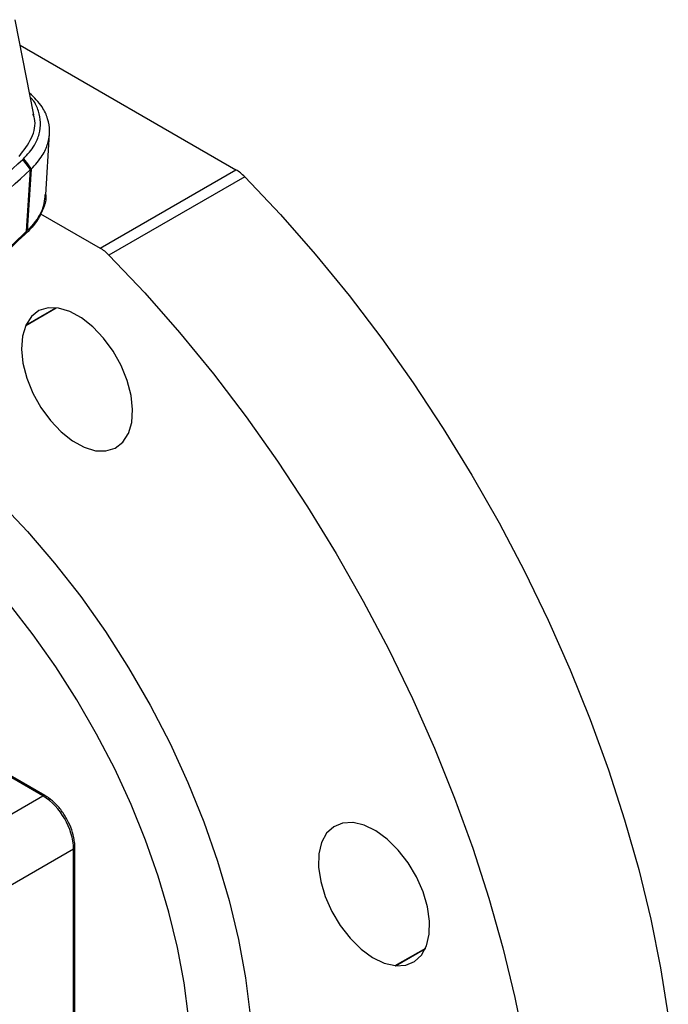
# Model space of a CAD drawing. Header units: millimetres. Extents: x 15 to 415, y 5 to 292.
# Tile 10 of 32: x 125 to 140, y 219 to 241. Entities that reach past the tile are written whole.
import ezdxf

# ---------------------------------------------------------------- set-up
doc = ezdxf.new("R2010")
doc.units = ezdxf.units.MM

msp = doc.modelspace()

# ---------------------------------------------------------------- linework, layer by layer
at = {"color": 7, "linetype": 'Continuous', "lineweight": 25}
for p, q in [((125.3156, 239.2049), (124.8842, 241.3819)), ((124.9996, 240.7996), (129.9442, 237.9452)), ((125.5883, 237.3716), (125.6731, 238.7767)), ((125.2393, 237.9458), (125.0623, 238.1811)), ((125.1484, 236.5332), (125.2393, 237.9458)), ((125.2538, 237.9597), (125.1637, 236.5478)), ((126.8329, 236.1491), (129.9442, 237.9452)), ((130.1468, 237.7849), (127.0355, 235.9888)), ((125.5901, 237.3994), (125.5901, 237.4024)), ((125.469, 236.9365), (126.8329, 236.1491)), ((125.1484, 236.5332), (125.1637, 236.5478)), ((125.1295, 234.3839), (125.1268, 234.3779)), ((127.4813, 231.9013), (127.4786, 231.8953)), ((125.5693, 223.604), (119.7978, 226.9358)), ((110.3872, 214.8635), (125.5193, 223.5991)), ((132.6301, 222.9834), (132.6236, 222.984)), ((126.2264, 222.3743), (111.0943, 213.6388)), ((126.2264, 201.9608), (126.2264, 222.3743)), ((126.2557, 202.0016), (126.2557, 222.4151)), ((133.6042, 219.7052), (133.5977, 219.7058))]:
    msp.add_line(p, q, dxfattribs=at)
at = {"color": 8, "linetype": 'Continuous', "lineweight": 25}
for p, q in [((125.1268, 234.3779), (125.825, 234.781)), ((125.1295, 234.3839), (125.8185, 234.7817)), ((125.5193, 223.5991), (119.7697, 226.9183)), ((133.5977, 219.7058), (134.2957, 220.1088)), ((133.6042, 219.7052), (134.293, 220.1028))]:
    msp.add_line(p, q, dxfattribs=at)
at = {"color": 7, "linetype": 'Continuous', "lineweight": 25, "flags": 128}
for points in [[(125.076, 238.1941), (125.1649, 238.0769), (125.2538, 237.9597)], [(130.1468, 237.7849), (130.9665, 236.9171), (131.7652, 236.0077), (132.5404, 235.0598), (133.2895, 234.0766), (134.01, 233.0611), (134.6995, 232.0168), (135.3558, 230.947), (135.9768, 229.8554), (136.5603, 228.7455), (137.1045, 227.621), (137.6076, 226.4854), (138.0679, 225.3427), (138.4839, 224.1965), (138.8542, 223.0506), (139.1777, 221.9089), (139.4532, 220.7749), (139.6799, 219.6525), (139.857, 218.5454)], [(127.0355, 235.9888), (127.8552, 235.121), (128.654, 234.2116), (129.4291, 233.2637), (130.1782, 232.2805), (130.8987, 231.265), (131.5882, 230.2207), (132.2446, 229.1509), (132.8655, 228.0593), (133.449, 226.9494), (133.9932, 225.8249), (134.4963, 224.6893), (134.9566, 223.5466), (135.3726, 222.4004), (135.743, 221.2546), (136.0664, 220.1128), (136.342, 218.9788), (136.5686, 217.8564)], [(127.4813, 231.9013), (127.5569, 232.1523), (127.5778, 232.4466), (127.543, 232.7712), (127.4542, 233.1122), (127.3152, 233.4544), (127.132, 233.783), (126.9127, 234.0837), (126.6669, 234.3432), (126.4053, 234.5502), (126.1393, 234.6957), (125.8805, 234.7733), (125.6404, 234.7797), (125.4293, 234.7145), (125.2565, 234.5806), (125.1295, 234.3839)], [(125.1268, 234.3779), (125.0512, 234.1269), (125.0303, 233.8327), (125.0651, 233.508), (125.1539, 233.1671), (125.2929, 232.8248), (125.4761, 232.4962), (125.6954, 232.1956), (125.9412, 231.9361), (126.2028, 231.729), (126.4688, 231.5835), (126.7276, 231.5059), (126.9677, 231.4995), (127.1788, 231.5647), (127.3516, 231.6986), (127.4786, 231.8953)], [(132.6236, 222.984), (132.3897, 222.9724), (132.1874, 222.8896), (132.0254, 222.7394), (131.9108, 222.5282), (131.8487, 222.2652), (131.8418, 221.9621), (131.8903, 221.632), (131.9921, 221.2893), (132.1428, 220.9491), (132.3358, 220.6262), (132.5627, 220.3347), (132.8135, 220.0873), (133.0773, 219.8949), (133.3426, 219.7659), (133.5977, 219.7058)], [(133.6042, 219.7052), (133.8381, 219.7168), (134.0404, 219.7996), (134.2024, 219.9498), (134.3169, 220.161), (134.3791, 220.424), (134.386, 220.7271), (134.3375, 221.0572), (134.2357, 221.3999), (134.085, 221.7401), (133.892, 222.063), (133.6651, 222.3545), (133.4143, 222.6019), (133.1505, 222.7943), (132.8852, 222.9233), (132.6301, 222.9834)]]:
    msp.add_lwpolyline(points, dxfattribs=at)
at = {"color": 8, "linetype": 'Continuous', "lineweight": 25, "flags": 128}
for points in [[(124.3163, 230.5332), (124.5181, 230.3349), (125.1655, 229.6544), (125.7899, 228.9289), (126.3873, 228.1632), (126.954, 227.3619), (127.4864, 226.5301), (127.9813, 225.673), (128.4354, 224.796), (128.846, 223.9045), (129.2105, 223.0043), (129.5266, 222.1008), (129.7923, 221.1998), (130.0059, 220.3069), (130.1661, 219.4278), (130.272, 218.5678)], [(128.8569, 218.5299), (128.757, 219.3157), (128.6079, 220.1186), (128.4106, 220.9336), (128.1662, 221.7557), (127.8764, 222.5799), (127.5428, 223.401), (127.1675, 224.214), (126.7529, 225.0139), (126.3015, 225.7958), (125.8161, 226.5548), (125.2996, 227.2863), (124.7553, 227.9857), (124.1865, 228.6488), (123.5967, 229.2714), (123.582, 229.2861)]]:
    msp.add_lwpolyline(points, dxfattribs=at)
at = {"color": 7, "linetype": 'Continuous', "lineweight": 25}
for centre, radius, start, end in [((129.4551, 237.1189), 0.9602, 43.91692, 59.3813), ((126.3439, 235.3228), 0.9602, 43.91692, 59.3813), ((124.6912, 222.3045), 1.5368, 2.60548, 57.39452)]:
    msp.add_arc(centre, radius, start, end, dxfattribs=at)
at = {"color": 8, "linetype": 'Continuous', "lineweight": 25}
for centre, radius, start, end in [((125.5483, 223.5609), 0.0479, 64.04115, 127.25364), ((126.2056, 222.4201), 0.0503, 294.37597, 354.29015)]:
    msp.add_arc(centre, radius, start, end, dxfattribs=at)
at = {"color": 7, "linetype": 'Continuous', "lineweight": 25}
for points, knots in [([(125.2538, 237.9597), (125.3464, 238.0612), (125.517, 238.2483), (125.6454, 238.5453), (125.6895, 238.8298), (125.6423, 239.1123), (125.5099, 239.412), (125.3223, 239.5962), (125.2177, 239.699)], [0, 0, 0, 0, 0.1838524, 0.3389538, 0.494055, 0.6491425, 0.8042301, 1, 1, 1, 1]), ([(125.076, 238.1941), (125.168, 238.2959), (125.3325, 238.4778), (125.4477, 238.763), (125.4832, 239.0286), (125.4271, 239.2898), (125.3495, 239.4854), (125.2563, 239.5818), (125.237, 239.6017)], [0, 0, 0, 0, 0.2295655, 0.4104663, 0.5913671, 0.7720719, 0.9527819, 1, 1, 1, 1]), ([(124.9793, 238.2458), (125.0835, 238.3857), (125.2919, 238.6658), (125.3724, 239.009), (125.3057, 239.1871), (125.2932, 239.2203)], [0, 0, 0, 0, 0.4483229, 0.8970218, 1, 1, 1, 1]), ([(117.4109, 232.5817), (117.5514, 232.6634), (118.2541, 233.0719), (119.2056, 233.661), (120.2527, 234.3532), (121.2713, 235.0582), (122.2456, 235.7824), (123.6199, 236.8738), (124.4473, 237.6237), (125.0623, 238.1811)], [0, 0, 0, 0, 0.04809215, 0.24050974, 0.33669896, 0.43288814, 0.62530588, 0.72149506, 1, 1, 1, 1]), ([(125.076, 238.1941), (125.0748, 238.1929), (125.0723, 238.1906), (125.0678, 238.1862), (125.0644, 238.1831), (125.0623, 238.1811)], [0, 0, 0, 0, 0.2709706, 0.5419412, 1, 1, 1, 1]), ([(117.5579, 232.3247), (117.6984, 232.4064), (118.4012, 232.8149), (119.3528, 233.404), (120.4002, 234.0959), (121.4193, 234.8008), (122.3942, 235.5247), (123.7792, 236.6231), (124.6155, 237.3807), (125.2393, 237.9458)], [0, 0, 0, 0, 0.047905, 0.2395734, 0.3353882, 0.431203, 0.6228714, 0.7186862, 1, 1, 1, 1]), ([(125.2393, 237.9458), (125.242, 237.9484), (125.2469, 237.953), (125.2517, 237.9576), (125.2538, 237.9597)], [0, 0, 0, 0, 0.5599938, 1, 1, 1, 1]), ([(125.5887, 237.3658), (125.5889, 237.3638), (125.5995, 237.2644), (125.543, 237.0698), (125.4127, 236.7901), (125.2577, 236.6048), (125.1176, 236.4708), (124.8947, 236.2589), (124.5049, 235.8984), (123.791, 235.265), (122.8595, 234.4882), (121.8773, 233.7325), (120.8582, 232.9936), (120.0138, 232.416), (119.1413, 231.8527), (118.4732, 231.4376), (117.5641, 230.8939), (116.6281, 230.3654), (115.6666, 229.8527), (114.6884, 229.3507), (113.4346, 228.7435), (112.1415, 228.1644), (110.8073, 227.6013), (109.707, 227.1652), (108.5789, 226.7443), (108.0055, 226.5419), (107.7188, 226.4406)], [0, 0, 0, 0, 0.0004011, 0.0195472, 0.0381537, 0.0572998, 0.0596176, 0.0688888, 0.105975, 0.1430611, 0.2172436, 0.2914261, 0.3285122, 0.4026947, 0.4397809, 0.4768671, 0.5139532, 0.5881357, 0.6252219, 0.662308, 0.7364905, 0.810673, 0.8477592, 0.9238193, 0.9619023, 1, 1, 1, 1]), ([(125.5693, 237.3729), (125.5553, 237.2399), (125.5247, 236.9485), (125.2908, 236.6889), (125.1637, 236.5478)], [0, 0, 0, 0, 0.4565491, 1, 1, 1, 1]), ([(125.1484, 236.5332), (125.138, 236.5233), (124.6999, 236.105), (123.7976, 235.2899), (122.1223, 233.9293), (120.063, 232.4381), (118.3518, 231.4083), (117.4969, 230.8939)], [0, 0, 0, 0, 0.0048439, 0.2042417, 0.4039826, 0.7022554, 1, 1, 1, 1]), ([(126.0441, 223.1031), (126.0248, 223.1379), (125.9646, 223.2461), (125.8306, 223.4022), (125.6871, 223.5312), (125.5974, 223.5866), (125.5693, 223.604)], [0, 0, 0, 0, 0.16086939, 0.50123372, 0.84322564, 1, 1, 1, 1]), ([(126.2557, 222.4151), (126.2543, 222.4535), (126.2505, 222.5639), (126.2069, 222.7586), (126.1345, 222.9562), (126.0673, 223.0655), (126.0441, 223.1031)], [0, 0, 0, 0, 0.1738873, 0.5013514, 0.8281899, 1, 1, 1, 1])]:
    msp.add_open_spline(points, degree=3, knots=knots, dxfattribs=at)

doc.saveas('drawing.dxf')
